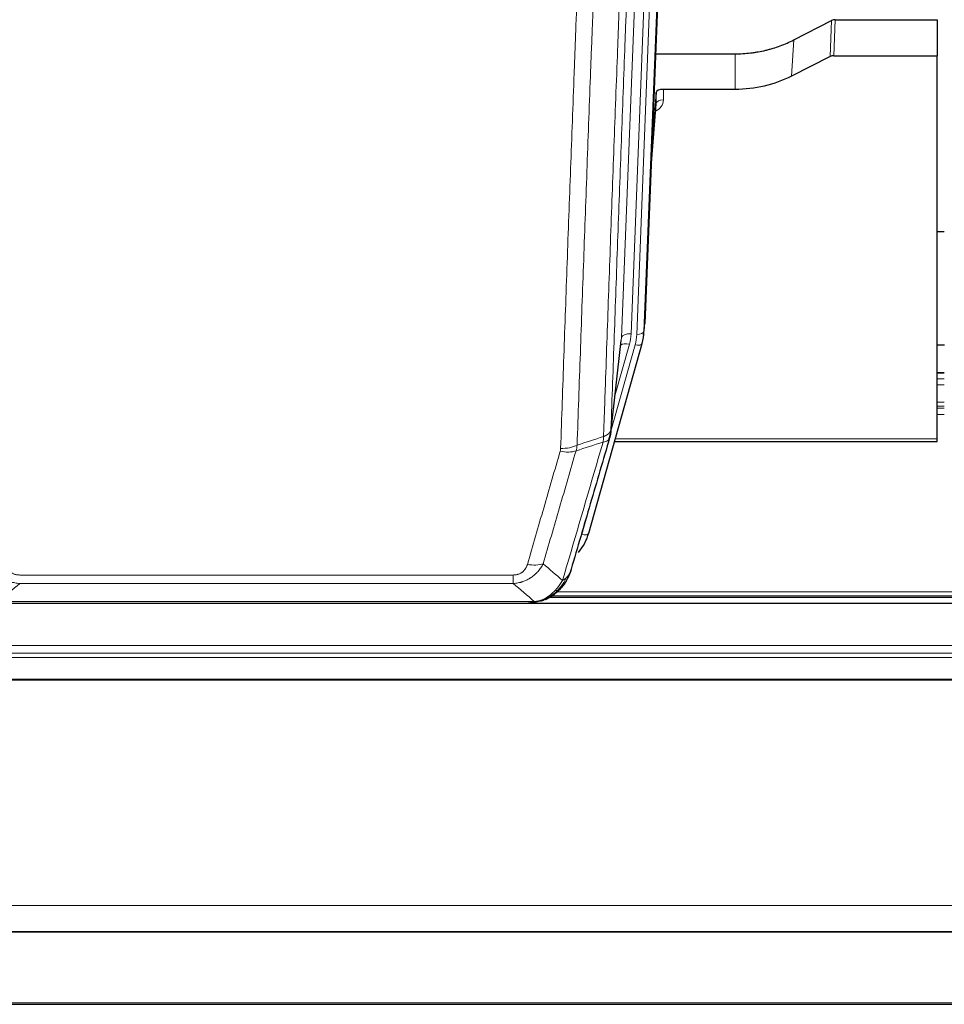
# Model space of a CAD drawing. Header units: inches. Extents: x 0 to 23760, y -13 to 16800.
# Tile 67 of 256: x 6763 to 7148, y 5565 to 5975. Entities that reach past the tile are written whole.
import ezdxf

# ---------------------------------------------------------------- set-up
doc = ezdxf.new("R2010")
doc.units = ezdxf.units.IN
doc.layers.add('1', color=7, linetype='Continuous', true_color=0xffffff)
doc.layers.add('254', color=7, linetype='Continuous', true_color=0xffffff)

msp = doc.modelspace()

# ---------------------------------------------------------------- linework, layer by layer
at = {"layer": '1', "color": 2, "linetype": 'Continuous', "lineweight": 25}
for p, q in [((7036.056, 6181.309), (7022.938, 5848.108)), ((7102.147, 5974.587), (7144.534, 5974.587)), ((7144.534, 5974.587), (7144.534, 5959.597)), ((7084.97, 5966.203), (7100.648, 5974.231)), ((7027.359, 5960.395), (7060.534, 5960.395)), ((7100.078, 5959.245), (7083.913, 5951.071)), ((7101.576, 5959.597), (7144.534, 5959.597)), ((7144.534, 5800.117), (7144.534, 5959.597)), ((7027.632, 5944.335), (7025.81, 5921.053)), ((7027.643, 5939.758), (7027.632, 5944.335)), ((7060.534, 5945.585), (7030.631, 5945.585)), ((7025.429, 5911.379), (7027.636, 5939.579)), ((7147.461, 5886.312), (7144.488, 5886.312)), ((7022.443, 5843.264), (7022.816, 5846.523)), ((6999.587, 5760.916), (7021.761, 5839.802)), ((7008.725, 5802.603), (7013.141, 5841.122)), ((7021.761, 5839.802), (7021.78, 5839.898)), ((7147.507, 5827.566), (7144.534, 5827.566)), ((7010.314, 5799.086), (7144.534, 5799.086)), ((7144.534, 5799.086), (7144.534, 5800.117)), ((6981.536, 5733.3), (6981.636, 5733.328)), ((6983.539, 5734.33), (7307.461, 5734.33)), ((7670.034, 5731.633), (6531.034, 5731.633)), ((6756.473, 5731.824), (6974.594, 5731.824)), ((6531.034, 5595.14), (7670.034, 5595.14)), ((6531.034, 5594.958), (7670.034, 5594.958)), ((6531.034, 5564.83), (7670.034, 5564.83))]:
    msp.add_line(p, q, dxfattribs=at)
at = {"layer": '1', "color": 110, "linetype": 'Continuous', "lineweight": 13}
for p, q in [((7030.289, 6175.816), (7017.223, 5843.922)), ((7019.57, 5843.629), (7032.681, 6176.651)), ((7035.675, 6177.871), (7022.564, 5844.849)), ((7013.231, 5842.295), (7026.297, 6174.189)), ((7102.147, 5974.587), (7101.576, 5959.597)), ((7100.078, 5959.245), (7100.648, 5974.231)), ((7083.913, 5951.071), (7084.97, 5966.203)), ((7060.534, 5945.585), (7060.534, 5960.395)), ((7030.631, 5945.585), (7030.641, 5941.169)), ((7025.436, 5911.571), (7027.643, 5939.758)), ((7022.564, 5844.849), (7022.938, 5848.108)), ((7008.801, 5803.394), (7018.873, 5839.228)), ((7008.854, 5804.115), (7013.231, 5842.295)), ((7010.5, 5818.083), (7016.526, 5839.521)), ((7144.534, 5827.51), (7147.507, 5827.51)), ((7144.534, 5825.062), (7147.507, 5825.062)), ((7144.534, 5822.584), (7147.507, 5822.584)), ((7144.534, 5815.394), (7147.507, 5815.394)), ((7144.534, 5813.742), (7147.507, 5813.742)), ((7144.534, 5812.957), (7147.507, 5812.957)), ((7144.534, 5810.259), (7147.507, 5810.259)), ((7010.601, 5800.117), (7144.534, 5800.117)), ((6996.699, 5760.342), (7001.425, 5777.153)), ((6762.862, 5743.488), (6968.205, 5743.488)), ((6968.205, 5739.955), (6968.205, 5743.488)), ((6968.205, 5739.955), (6762.862, 5739.955)), ((6981.636, 5733.328), (6981.705, 5733.486)), ((6984.357, 5734.891), (7306.643, 5734.891)), ((6986.289, 5736.504), (7304.636, 5736.504)), ((6754.131, 5732.487), (6976.937, 5732.487)), ((6531.034, 5714.176), (7670.034, 5714.176)), ((6531.034, 5710.934), (7670.034, 5710.934)), ((6531.034, 5709.09), (7670.034, 5709.09)), ((6531.034, 5700.176), (7670.034, 5700.176)), ((6531.034, 5699.732), (7670.034, 5699.732)), ((6531.034, 5605.905), (7670.034, 5605.905)), ((6531.034, 5565.375), (7670.034, 5565.375))]:
    msp.add_line(p, q, dxfattribs=at)
at = {"layer": '1', "color": 2, "linetype": 'Continuous', "lineweight": 25}
for centre, major_axis, ratio, start_param, end_param in [((7102.148, 5971.925), (3, -0.007), 0.8874311, 1.5734878, 2.096692), ((7101.579, 5956.968), (3, -0.011), 0.8761328, 1.5751062, 2.0983104), ((7030.631, 5944.291), (-3, 0), 0.4313147, 4.7122344, 6.2494043), ((6995.552, 5845.765), (27.027, -0.37), 0.8864308, 6.0512739, 6.2604253), ((6973.392, 5766.929), (27.014, -0.465), 0.8900028, 5.6783871, 6.0539117)]:
    msp.add_ellipse(centre, major_axis=major_axis, ratio=ratio, start_param=start_param, end_param=end_param, dxfattribs=at)
at = {"layer": '1', "color": 110, "linetype": 'Continuous', "lineweight": 13}
for centre, major_axis, ratio, start_param, end_param in [((7024.638, 5941.169), (6.003, -0.046), 0.8757409, 5.1963204, 6.2920244), ((7030.641, 5939.715), (-3, -0.007), 0.4848086, 4.7112485, 6.2484184), ((7017.223, 5842.075), (3.997, -0.157), 0.4614673, 1.5889619, 3.1073983), ((6993.205, 5844.672), (24.033, -0.038), 0.8858289, 6.0405671, 6.2497185), ((6995.552, 5844.379), (24.033, -0.038), 0.8858289, 6.0405671, 6.2497185), ((7019.57, 5845.015), (2.998, -0.118), 0.4614673, 4.7305545, 6.248991), ((7016.526, 5837.674), (3.851, -1.082), 0.4480327, 1.6960734, 2.8915811), ((7018.873, 5840.613), (2.888, -0.812), 0.4480327, 4.837666, 6.2831701), ((6987.713, 5800.592), (-9.604, 2.788), 0.5442898, 1.7274916, 2.473129), ((6987.901, 5801.765), (-9.994, 0.345), 0.559112, 1.5901207, 2.34753), ((6996.699, 5761.727), (2.888, -0.812), 0.4480327, 4.837666, 6.2831701), ((6974.052, 5753.71), (9.598, -2.808), 0.562843, 4.8755761, 5.6185342)]:
    msp.add_ellipse(centre, major_axis=major_axis, ratio=ratio, start_param=start_param, end_param=end_param, dxfattribs=at)
for points, knots in [([(7021.05, 6126.783), (7020.48, 6112.783), (7019.355, 6084.915), (7018.261, 6057.312), (7017.452, 6036.708), (7017.05, 6026.431), (7016.586, 6014.484), (7016.389, 6009.373), (7016.257, 6005.968), (7016.191, 6004.266), (7015.864, 5995.764), (7015.473, 5985.588), (7015.023, 5973.763), (7014.831, 5968.705), (7014.703, 5965.335), (7014.64, 5963.651), (7014.067, 5948.507), (7013.066, 5921.739), (7011.611, 5882.045), (7010.205, 5842.811), (7009.299, 5816.962), (7008.854, 5804.115)], [0, 0, 0, 0, 0.125, 0.25, 0.25, 0.3125, 0.34375, 0.359375, 0.359375, 0.375, 0.375, 0.4375, 0.46875, 0.484375, 0.484375, 0.5, 0.5, 0.625, 0.75, 0.875, 1, 1, 1, 1]), ([(7005.765, 5801.106), (7005.821, 5802.718), (7005.877, 5804.332), (7005.989, 5807.561), (7006.157, 5812.408), (7006.553, 5823.743), (7006.896, 5833.502), (7007.59, 5853.079), (7008.53, 5879.335), (7009.988, 5919.18), (7010.993, 5946.051), (7011.567, 5961.252), (7011.63, 5962.942), (7011.759, 5966.325), (7011.951, 5971.402), (7012.402, 5983.273), (7012.794, 5993.487), (7013.122, 6002.022), (7013.188, 6003.73), (7013.32, 6007.148), (7013.519, 6012.278), (7013.984, 6024.27), (7014.386, 6034.586), (7015.198, 6055.268), (7016.295, 6082.976), (7017.423, 6110.949), (7017.994, 6125.002)], [0, 0, 0, 0, 0.015625, 0.015625, 0.03125, 0.0625, 0.125, 0.125, 0.25, 0.375, 0.5, 0.5, 0.515625, 0.515625, 0.53125, 0.5625, 0.625, 0.625, 0.640625, 0.640625, 0.65625, 0.6875, 0.75, 0.75, 0.875, 1, 1, 1, 1]), ([(6987.901, 5796.172), (6988.338, 5808.885), (6989.229, 5834.463), (6990.149, 5860.343), (6990.851, 5879.866), (6991.087, 5886.392), (6991.563, 5899.483), (6991.803, 5906.047), (6992.528, 5925.796), (6993.02, 5939.033), (6993.643, 5955.669), (6993.768, 5959), (6994.02, 5965.67), (6994.398, 5975.688), (6994.781, 5985.743), (6995.551, 6005.901), (6996.593, 6032.91), (6998.201, 6073.814), (6999.302, 6101.344), (6999.859, 6115.174)], [0, 0, 0, 0, 0.125, 0.25, 0.25, 0.3125, 0.3125, 0.375, 0.375, 0.5, 0.5, 0.53125, 0.53125, 0.5625, 0.625, 0.625, 0.75, 0.875, 1, 1, 1, 1]), ([(7006.742, 6116.135), (7006.184, 6102.322), (7005.082, 6074.827), (7003.472, 6033.975), (7002.429, 6007.001), (7001.657, 5986.868), (7001.274, 5976.826), (7000.895, 5966.821), (7000.644, 5960.159), (7000.518, 5956.832), (6999.894, 5940.218), (6999.402, 5926.998), (6998.676, 5907.273), (6998.436, 5900.718), (6997.959, 5887.643), (6997.723, 5881.125), (6997.02, 5861.627), (6996.098, 5835.78), (6995.207, 5810.235), (6994.768, 5797.538)], [0, 0, 0, 0, 0.125, 0.25, 0.375, 0.375, 0.4375, 0.46875, 0.46875, 0.5, 0.5, 0.625, 0.625, 0.6875, 0.6875, 0.75, 0.75, 0.875, 1, 1, 1, 1]), ([(7005.765, 5801.106), (7005.778, 5801.111), (7005.803, 5801.12), (7005.841, 5801.135), (7005.879, 5801.149), (7005.917, 5801.164), (7005.956, 5801.18), (7005.994, 5801.195), (7006.033, 5801.211), (7006.071, 5801.227), (7006.11, 5801.243), (7006.149, 5801.259), (7006.188, 5801.276), (7006.227, 5801.293), (7006.266, 5801.311), (7006.305, 5801.328), (7006.344, 5801.346), (7006.383, 5801.365), (7006.422, 5801.383), (7006.461, 5801.402), (7006.5, 5801.421), (7006.54, 5801.44), (7006.579, 5801.46), (7006.618, 5801.48), (7006.657, 5801.5), (7006.697, 5801.521), (7006.736, 5801.542), (7006.775, 5801.563), (7006.814, 5801.585), (7006.853, 5801.607), (7006.892, 5801.629), (7006.931, 5801.651), (7006.97, 5801.674), (7007.008, 5801.697), (7007.047, 5801.721), (7007.085, 5801.745), (7007.124, 5801.769), (7007.162, 5801.793), (7007.2, 5801.818), (7007.238, 5801.843), (7007.276, 5801.869), (7007.313, 5801.894), (7007.351, 5801.92), (7007.388, 5801.947), (7007.425, 5801.974), (7007.462, 5802.001), (7007.499, 5802.028), (7007.535, 5802.056), (7007.572, 5802.084), (7007.608, 5802.113), (7007.643, 5802.142), (7007.679, 5802.171), (7007.714, 5802.201), (7007.749, 5802.231), (7007.783, 5802.261), (7007.818, 5802.291), (7007.852, 5802.322), (7007.885, 5802.354), (7007.918, 5802.385), (7007.954, 5802.42), (7007.991, 5802.456), (7008.029, 5802.496), (7008.066, 5802.535), (7008.103, 5802.575), (7008.139, 5802.615), (7008.174, 5802.655), (7008.208, 5802.696), (7008.242, 5802.736), (7008.274, 5802.777), (7008.306, 5802.818), (7008.337, 5802.859), (7008.367, 5802.9), (7008.396, 5802.942), (7008.425, 5802.984), (7008.452, 5803.026), (7008.479, 5803.068), (7008.504, 5803.11), (7008.529, 5803.152), (7008.553, 5803.195), (7008.576, 5803.237), (7008.599, 5803.28), (7008.62, 5803.323), (7008.641, 5803.366), (7008.66, 5803.409), (7008.679, 5803.453), (7008.697, 5803.496), (7008.714, 5803.54), (7008.73, 5803.583), (7008.745, 5803.627), (7008.76, 5803.671), (7008.773, 5803.715), (7008.786, 5803.759), (7008.798, 5803.803), (7008.808, 5803.848), (7008.818, 5803.892), (7008.827, 5803.936), (7008.836, 5803.981), (7008.843, 5804.025), (7008.849, 5804.07), (7008.853, 5804.1), (7008.854, 5804.115)], [0, 0, 0, 0, 0.0069372, 0.0139334, 0.0209887, 0.028103, 0.0352764, 0.0425088, 0.0498003, 0.0571509, 0.0645605, 0.0720292, 0.0795569, 0.0871437, 0.0947896, 0.1024945, 0.1102584, 0.1180815, 0.1259636, 0.1339048, 0.141905, 0.1499643, 0.1580827, 0.1662601, 0.1744966, 0.1827922, 0.1911468, 0.1995605, 0.2080333, 0.2165651, 0.225156, 0.233806, 0.2425151, 0.2512832, 0.2601104, 0.2689967, 0.277942, 0.2869465, 0.29601, 0.3051325, 0.3143142, 0.3235549, 0.3328547, 0.3422136, 0.3516315, 0.3611085, 0.3706446, 0.3802398, 0.3898941, 0.3996074, 0.4093798, 0.4192113, 0.4291019, 0.4390515, 0.4490602, 0.459128, 0.4692549, 0.4794409, 0.4896859, 0.4999901, 0.5124905, 0.524991, 0.5374914, 0.5499918, 0.5624922, 0.5749926, 0.587493, 0.5999934, 0.6124937, 0.6249941, 0.6374944, 0.6499948, 0.6624951, 0.6749954, 0.6874957, 0.699996, 0.7124963, 0.7249966, 0.7374968, 0.7499971, 0.7624973, 0.7749976, 0.7874978, 0.799998, 0.8124982, 0.8249984, 0.8374986, 0.8499988, 0.8624989, 0.8749991, 0.8874992, 0.8999993, 0.9124995, 0.9249996, 0.9374997, 0.9499998, 0.9624998, 0.9749999, 0.9875, 1, 1, 1, 1]), ([(6988.699, 5741.206), (6990.097, 5745.96), (6991.496, 5750.727), (6994.299, 5760.282), (6995.702, 5765.072), (6999.915, 5779.475), (7002.731, 5789.122), (7005.553, 5798.815)], [0, 0, 0, 0, 0.25, 0.25, 0.5, 0.5, 1, 1, 1, 1]), ([(7005.765, 5801.106), (7005.744, 5800.705), (7005.729, 5800.318), (7005.671, 5799.56), (7005.628, 5799.188), (7005.553, 5798.815)], [0, 0, 0, 0, 0.5, 0.5, 1, 1, 1, 1]), ([(7005.553, 5798.815), (7005.962, 5798.85), (7006.335, 5798.92), (7006.993, 5799.123), (7007.278, 5799.257), (7007.75, 5799.579), (7007.936, 5799.767), (7008.199, 5800.187), (7008.277, 5800.418), (7008.298, 5800.664)], [0, 0, 0, 0, 0.25, 0.25, 0.5, 0.5, 0.75, 0.75, 1, 1, 1, 1]), ([(6974.052, 5747.923), (6975.186, 5751.815), (6976.321, 5755.715), (6978.594, 5763.53), (6979.731, 5767.445), (6983.147, 5779.213), (6985.428, 5787.089), (6987.713, 5794.994)], [0, 0, 0, 0, 0.25, 0.25, 0.5, 0.5, 1, 1, 1, 1]), ([(6994.31, 5795.165), (6992.021, 5787.272), (6989.737, 5779.409), (6986.318, 5767.659), (6985.179, 5763.75), (6982.904, 5755.948), (6981.767, 5752.054), (6980.632, 5748.168)], [0, 0, 0, 0, 0.5, 0.5, 0.75, 0.75, 1, 1, 1, 1]), ([(6987.901, 5796.172), (6987.894, 5795.973), (6987.875, 5795.775), (6987.813, 5795.383), (6987.769, 5795.188), (6987.713, 5794.994)], [0, 0, 0, 0, 0.5, 0.5, 1, 1, 1, 1]), ([(6762.862, 5739.955), (6762.528, 5739.978), (6762.195, 5740.011), (6761.531, 5740.098), (6761.203, 5740.152), (6760.227, 5740.344), (6759.59, 5740.513), (6758.887, 5740.749), (6758.809, 5740.776), (6758.654, 5740.832), (6758.576, 5740.86), (6758.345, 5740.947), (6758.192, 5741.007), (6757.737, 5741.195), (6757.142, 5741.464), (6756.57, 5741.772), (6756.148, 5742.017), (6755.94, 5742.143), (6755.734, 5742.275), (6755.598, 5742.364), (6755.53, 5742.409), (6754.925, 5742.818), (6754.417, 5743.214), (6753.697, 5743.853), (6753.465, 5744.074), (6753.127, 5744.416), (6753.016, 5744.532), (6752.797, 5744.768), (6752.689, 5744.887), (6752.162, 5745.493), (6751.774, 5745.999), (6751.059, 5747.053), (6750.733, 5747.601), (6750.435, 5748.168)], [0, 0, 0, 0, 0.0625, 0.0625, 0.125, 0.125, 0.25, 0.25, 0.265625, 0.265625, 0.28125, 0.28125, 0.3125, 0.3125, 0.375, 0.4375, 0.4375, 0.46875, 0.484375, 0.484375, 0.5, 0.5, 0.625, 0.625, 0.6875, 0.6875, 0.71875, 0.71875, 0.75, 0.75, 0.875, 0.875, 1, 1, 1, 1]), ([(6762.862, 5743.488), (6762.68, 5743.488), (6762.497, 5743.494), (6762.134, 5743.52), (6761.954, 5743.54), (6761.598, 5743.594), (6761.423, 5743.627), (6761.076, 5743.709), (6760.905, 5743.758), (6760.694, 5743.828), (6760.652, 5743.842), (6760.569, 5743.872), (6760.444, 5743.919), (6760.323, 5743.969), (6760.084, 5744.074), (6759.776, 5744.227), (6759.489, 5744.405), (6759.316, 5744.525), (6759.282, 5744.549), (6759.214, 5744.599), (6759.18, 5744.624), (6759.08, 5744.7), (6759.015, 5744.752), (6758.825, 5744.911), (6758.706, 5745.021), (6758.479, 5745.249), (6758.372, 5745.367), (6758.17, 5745.61), (6758.074, 5745.735), (6757.961, 5745.896), (6757.939, 5745.928), (6757.895, 5745.993), (6757.873, 5746.025), (6757.809, 5746.124), (6757.768, 5746.19), (6757.65, 5746.389), (6757.576, 5746.524), (6757.439, 5746.796), (6757.376, 5746.934), (6757.199, 5747.351), (6757.1, 5747.635), (6757.015, 5747.923)], [0, 0, 0, 0, 0.0625, 0.0625, 0.125, 0.125, 0.1875, 0.1875, 0.25, 0.25, 0.265625, 0.265625, 0.28125, 0.3125, 0.3125, 0.375, 0.4375, 0.4375, 0.453125, 0.453125, 0.46875, 0.46875, 0.5, 0.5, 0.5625, 0.5625, 0.625, 0.625, 0.6875, 0.6875, 0.703125, 0.703125, 0.71875, 0.71875, 0.75, 0.75, 0.8125, 0.8125, 0.875, 0.875, 1, 1, 1, 1]), ([(6980.632, 5748.168), (6980.334, 5747.6), (6980.008, 5747.053), (6979.295, 5746.002), (6978.909, 5745.497), (6978.28, 5744.775), (6978.008, 5744.481), (6977.723, 5744.197), (6977.608, 5744.084), (6977.55, 5744.027), (6977.374, 5743.861), (6977.256, 5743.752), (6976.653, 5743.216), (6976.144, 5742.819), (6975.472, 5742.364), (6975.336, 5742.276), (6975.129, 5742.146), (6975.059, 5742.103), (6974.92, 5742.018), (6974.849, 5741.977), (6974.497, 5741.772), (6974.21, 5741.618), (6973.334, 5741.184), (6972.73, 5740.934), (6972.026, 5740.697), (6971.947, 5740.672), (6971.79, 5740.621), (6971.71, 5740.597), (6971.472, 5740.525), (6971.313, 5740.48), (6970.833, 5740.353), (6970.511, 5740.279), (6969.536, 5740.088), (6968.875, 5740.001), (6968.205, 5739.955)], [0, 0, 0, 0, 0.125, 0.125, 0.25, 0.25, 0.3125, 0.328125, 0.328125, 0.34375, 0.34375, 0.375, 0.375, 0.5, 0.5, 0.53125, 0.53125, 0.546875, 0.546875, 0.5625, 0.5625, 0.625, 0.625, 0.75, 0.75, 0.765625, 0.765625, 0.78125, 0.78125, 0.8125, 0.8125, 0.875, 0.875, 1, 1, 1, 1]), ([(6974.052, 5747.923), (6974.031, 5747.851), (6974.009, 5747.779), (6973.963, 5747.636), (6973.939, 5747.564), (6973.863, 5747.351), (6973.809, 5747.21), (6973.691, 5746.932), (6973.627, 5746.795), (6973.491, 5746.523), (6973.418, 5746.389), (6973.26, 5746.125), (6973.176, 5745.994), (6973.041, 5745.802), (6972.994, 5745.739), (6972.898, 5745.613), (6972.848, 5745.55), (6972.694, 5745.366), (6972.586, 5745.247), (6972.359, 5745.018), (6972.239, 5744.908), (6972.049, 5744.749), (6971.952, 5744.671), (6971.851, 5744.596), (6971.783, 5744.547), (6971.748, 5744.523), (6971.574, 5744.402), (6971.429, 5744.313), (6970.982, 5744.064), (6970.666, 5743.925), (6970.245, 5743.786), (6970.16, 5743.759), (6969.987, 5743.71), (6969.9, 5743.688), (6969.639, 5743.626), (6969.463, 5743.593), (6969.108, 5743.539), (6968.929, 5743.52), (6968.569, 5743.494), (6968.388, 5743.488), (6968.205, 5743.488)], [0, 0, 0, 0, 0.03125, 0.03125, 0.0625, 0.0625, 0.125, 0.125, 0.1875, 0.1875, 0.25, 0.25, 0.3125, 0.3125, 0.34375, 0.34375, 0.375, 0.375, 0.4375, 0.4375, 0.5, 0.5, 0.53125, 0.546875, 0.546875, 0.5625, 0.5625, 0.625, 0.625, 0.75, 0.75, 0.78125, 0.78125, 0.8125, 0.8125, 0.875, 0.875, 0.9375, 0.9375, 1, 1, 1, 1]), ([(6988.699, 5741.206), (6988.006, 5740.091), (6987.24, 5738.993), (6986.113, 5737.643), (6985.823, 5737.315), (6985.524, 5736.999)], [0, 0, 0, 0, 0.75, 0.75, 1, 1, 1, 1]), ([(6990.406, 5742.536), (6989.708, 5741.083), (6988.837, 5739.689), (6987.476, 5738.006), (6987.12, 5737.6), (6986.748, 5737.211)], [0, 0, 0, 0, 0.75, 0.75, 1, 1, 1, 1]), ([(6990.406, 5742.536), (6990.283, 5742.414), (6990.155, 5742.294), (6989.823, 5742.003), (6989.612, 5741.834), (6989.171, 5741.51), (6988.94, 5741.354), (6988.699, 5741.206)], [0, 0, 0, 0, 0.25, 0.25, 0.625, 0.625, 1, 1, 1, 1]), ([(6991.617, 5744.12), (6991.578, 5744.05), (6991.537, 5743.98), (6991.37, 5743.702), (6991.231, 5743.498), (6990.927, 5743.102), (6990.763, 5742.909), (6990.528, 5742.659), (6990.468, 5742.597), (6990.406, 5742.536)], [0, 0, 0, 0, 0.125, 0.125, 0.5, 0.5, 0.875, 0.875, 1, 1, 1, 1]), ([(6985.524, 5736.999), (6985.374, 5736.84), (6985.223, 5736.685), (6984.608, 5736.076), (6984.129, 5735.648), (6983.135, 5734.862), (6982.62, 5734.504), (6981.913, 5734.079), (6981.735, 5733.977), (6981.554, 5733.88)], [0, 0, 0, 0, 0.125, 0.125, 0.5, 0.5, 0.875, 0.875, 1, 1, 1, 1]), ([(6986.748, 5737.211), (6986.649, 5737.185), (6986.548, 5737.162), (6986.291, 5737.111), (6986.134, 5737.088), (6985.823, 5737.043), (6985.67, 5737.023), (6985.524, 5736.999)], [0, 0, 0, 0, 0.25, 0.25, 0.625, 0.625, 1, 1, 1, 1]), ([(6987.734, 5737.696), (6987.703, 5737.669), (6987.671, 5737.643), (6987.536, 5737.542), (6987.423, 5737.472), (6987.174, 5737.35), (6987.038, 5737.298), (6986.846, 5737.238), (6986.797, 5737.224), (6986.748, 5737.211)], [0, 0, 0, 0, 0.125, 0.125, 0.5, 0.5, 0.875, 0.875, 1, 1, 1, 1]), ([(6981.554, 5733.88), (6981.194, 5733.685), (6980.827, 5733.509), (6979.333, 5732.882), (6978.157, 5732.588), (6976.937, 5732.487)], [0, 0, 0, 0, 0.25, 0.25, 1, 1, 1, 1]), ([(6981.705, 5733.486), (6981.706, 5733.515), (6981.705, 5733.548), (6981.691, 5733.633), (6981.675, 5733.689), (6981.627, 5733.793), (6981.595, 5733.841), (6981.554, 5733.88)], [0, 0, 0, 0, 0.25, 0.25, 0.625, 0.625, 1, 1, 1, 1]), ([(6976.066, 5731.966), (6976.074, 5731.968), (6976.09, 5731.972), (6976.113, 5731.977), (6976.137, 5731.983), (6976.16, 5731.989), (6976.182, 5731.995), (6976.205, 5732.001), (6976.226, 5732.007), (6976.248, 5732.013), (6976.269, 5732.019), (6976.29, 5732.025), (6976.311, 5732.032), (6976.331, 5732.038), (6976.351, 5732.045), (6976.371, 5732.051), (6976.39, 5732.058), (6976.409, 5732.065), (6976.428, 5732.072), (6976.446, 5732.079), (6976.464, 5732.086), (6976.482, 5732.093), (6976.499, 5732.1), (6976.516, 5732.107), (6976.533, 5732.114), (6976.549, 5732.122), (6976.565, 5732.129), (6976.581, 5732.137), (6976.596, 5732.144), (6976.611, 5732.152), (6976.626, 5732.16), (6976.64, 5732.168), (6976.654, 5732.175), (6976.668, 5732.183), (6976.682, 5732.191), (6976.695, 5732.199), (6976.707, 5732.207), (6976.72, 5732.216), (6976.732, 5732.224), (6976.743, 5732.232), (6976.755, 5732.241), (6976.766, 5732.249), (6976.776, 5732.257), (6976.787, 5732.266), (6976.797, 5732.275), (6976.807, 5732.283), (6976.816, 5732.292), (6976.825, 5732.301), (6976.834, 5732.31), (6976.842, 5732.318), (6976.85, 5732.327), (6976.858, 5732.336), (6976.865, 5732.345), (6976.872, 5732.354), (6976.879, 5732.364), (6976.886, 5732.373), (6976.892, 5732.382), (6976.897, 5732.391), (6976.903, 5732.401), (6976.908, 5732.41), (6976.913, 5732.419), (6976.917, 5732.429), (6976.921, 5732.438), (6976.925, 5732.448), (6976.928, 5732.458), (6976.931, 5732.467), (6976.934, 5732.477), (6976.936, 5732.483), (6976.937, 5732.487)], [0, 0, 0, 0, 0.0185022, 0.0368847, 0.0551481, 0.073293, 0.0913199, 0.1092294, 0.1270222, 0.1446988, 0.1622598, 0.1797059, 0.1970378, 0.2142561, 0.2313614, 0.2483544, 0.265236, 0.2820066, 0.2986672, 0.3152184, 0.331661, 0.3479958, 0.3642235, 0.380345, 0.3963611, 0.4122725, 0.4280803, 0.4437851, 0.459388, 0.4748898, 0.4902915, 0.5055939, 0.5207981, 0.535905, 0.5509156, 0.565831, 0.5806521, 0.5953801, 0.6100159, 0.6245607, 0.6390157, 0.6533819, 0.6676604, 0.6818526, 0.6959596, 0.7099825, 0.7239227, 0.7377815, 0.75156, 0.7652597, 0.7788818, 0.7924277, 0.8058989, 0.8192966, 0.8326224, 0.8458776, 0.8590638, 0.8721825, 0.8852351, 0.8982233, 0.9111485, 0.9240124, 0.9368166, 0.9495628, 0.9622525, 0.9748874, 0.9874694, 1, 1, 1, 1])]:
    msp.add_open_spline(points, degree=3, knots=knots, dxfattribs=at)
at = {"layer": '1', "color": 2, "linetype": 'Continuous', "lineweight": 25}
for points, knots in [([(7060.534, 5960.395), (7061.604, 5960.395), (7063.739, 5960.458), (7065.864, 5960.644), (7067.19, 5960.799), (7067.455, 5960.832), (7067.984, 5960.902), (7068.775, 5961.012), (7069.563, 5961.139), (7071.134, 5961.417), (7072.174, 5961.632), (7073.336, 5961.909), (7073.465, 5961.94), (7073.722, 5962.003), (7074.108, 5962.1), (7075.004, 5962.334), (7075.764, 5962.551), (7077.274, 5963.007), (7079.261, 5963.672), (7081.195, 5964.449), (7083.103, 5965.283), (7084.043, 5965.728), (7084.97, 5966.203)], [0, 0, 0, 0, 0.125, 0.25, 0.25, 0.28125, 0.28125, 0.3125, 0.375, 0.375, 0.5, 0.5, 0.515625, 0.515625, 0.53125, 0.5625, 0.625, 0.625, 0.75, 0.875, 0.875, 1, 1, 1, 1]), ([(7083.913, 5951.071), (7080.38, 5949.285), (7076.578, 5947.906), (7068.695, 5946.056), (7064.615, 5945.585), (7060.534, 5945.585)], [0, 0, 0, 0, 0.5, 0.5, 1, 1, 1, 1]), ([(7008.854, 5804.115), (7008.854, 5804.104), (7008.853, 5804.064), (7008.849, 5803.978), (7008.842, 5803.839), (7008.831, 5803.646), (7008.812, 5803.4), (7008.783, 5803.101), (7008.742, 5802.749), (7008.698, 5802.449), (7008.659, 5802.218), (7008.634, 5802.075), (7008.608, 5801.936), (7008.581, 5801.801), (7008.553, 5801.669), (7008.526, 5801.542), (7008.498, 5801.419), (7008.469, 5801.299), (7008.441, 5801.184), (7008.412, 5801.072), (7008.383, 5800.965), (7008.355, 5800.861), (7008.327, 5800.761), (7008.308, 5800.696), (7008.298, 5800.664)], [0, 0, 0, 0, 0.0092499, 0.0337179, 0.073404, 0.128308, 0.1984299, 0.2837694, 0.3843264, 0.5001005, 0.5424888, 0.5838484, 0.6241794, 0.6634821, 0.7017567, 0.7390032, 0.7752221, 0.8104134, 0.8445775, 0.8777146, 0.909825, 0.9409091, 0.9709673, 1, 1, 1, 1]), ([(7008.298, 5800.664), (7005.612, 5791.453), (7002.933, 5782.283), (6998.922, 5768.59), (6997.587, 5764.037), (6994.919, 5754.95), (6993.586, 5750.417), (6992.256, 5745.895)], [0, 0, 0, 0, 0.5, 0.5, 0.75, 0.75, 1, 1, 1, 1]), ([(6992.256, 5745.895), (6992.25, 5745.873), (6992.238, 5745.829), (6992.22, 5745.763), (6992.202, 5745.697), (6992.183, 5745.632), (6992.165, 5745.567), (6992.146, 5745.502), (6992.127, 5745.437), (6992.108, 5745.373), (6992.088, 5745.309), (6992.069, 5745.246), (6992.049, 5745.182), (6992.03, 5745.119), (6992.01, 5745.057), (6991.99, 5744.994), (6991.969, 5744.932), (6991.949, 5744.87), (6991.928, 5744.809), (6991.908, 5744.747), (6991.887, 5744.686), (6991.866, 5744.626), (6991.845, 5744.565), (6991.824, 5744.505), (6991.802, 5744.445), (6991.781, 5744.385), (6991.759, 5744.326), (6991.738, 5744.267), (6991.716, 5744.208), (6991.694, 5744.15), (6991.672, 5744.092), (6991.649, 5744.034), (6991.627, 5743.976), (6991.605, 5743.919), (6991.582, 5743.862), (6991.56, 5743.805), (6991.537, 5743.749), (6991.514, 5743.693), (6991.491, 5743.637), (6991.468, 5743.581), (6991.445, 5743.526), (6991.422, 5743.471), (6991.398, 5743.416), (6991.375, 5743.362), (6991.351, 5743.307), (6991.328, 5743.253), (6991.304, 5743.2), (6991.281, 5743.147), (6991.257, 5743.093), (6991.233, 5743.041), (6991.209, 5742.988), (6991.185, 5742.936), (6991.161, 5742.884), (6991.137, 5742.832), (6991.113, 5742.781), (6991.088, 5742.73), (6991.064, 5742.679), (6991.04, 5742.629), (6991.015, 5742.578), (6990.991, 5742.528), (6990.966, 5742.479), (6990.942, 5742.429), (6990.917, 5742.38), (6990.893, 5742.331), (6990.868, 5742.283), (6990.843, 5742.234), (6990.825, 5742.198), (6990.814, 5742.178), (6990.812, 5742.175)], [0, 0, 0, 0, 0.0171812, 0.0343046, 0.0513704, 0.0683783, 0.0853286, 0.1022212, 0.119056, 0.1358331, 0.1525524, 0.1692141, 0.185818, 0.2023642, 0.2188526, 0.2352834, 0.2516564, 0.2679717, 0.2842292, 0.3004291, 0.3165712, 0.3326555, 0.3486822, 0.3646511, 0.3805623, 0.3964158, 0.4122116, 0.4279496, 0.4436299, 0.4592525, 0.4748173, 0.4903244, 0.5057738, 0.5211655, 0.5364994, 0.5517757, 0.5669942, 0.5821549, 0.597258, 0.6123033, 0.6272909, 0.6422208, 0.6570929, 0.6719073, 0.686664, 0.701363, 0.7160042, 0.7305878, 0.7451136, 0.7595816, 0.773992, 0.7883446, 0.8026395, 0.8168767, 0.8310561, 0.8451778, 0.8592418, 0.8732481, 0.8871967, 0.9010875, 0.9149206, 0.928696, 0.9424136, 0.9560736, 0.9696758, 0.9832203, 0.996707, 1, 1, 1, 1]), ([(6992.256, 5745.895), (6992.171, 5745.434), (6992.029, 5744.983), (6991.766, 5744.404), (6991.694, 5744.261), (6991.617, 5744.12)], [0, 0, 0, 0, 0.75, 0.75, 1, 1, 1, 1]), ([(6991.617, 5744.12), (6991.004, 5742.381), (6990.108, 5740.692), (6988.579, 5738.656), (6988.169, 5738.165), (6987.734, 5737.696)], [0, 0, 0, 0, 0.75, 0.75, 1, 1, 1, 1]), ([(6986.748, 5737.211), (6986.562, 5737.017), (6986.373, 5736.826), (6985.601, 5736.083), (6984.991, 5735.567), (6983.722, 5734.629), (6983.062, 5734.207), (6982.161, 5733.715), (6981.933, 5733.597), (6981.705, 5733.486)], [0, 0, 0, 0, 0.125, 0.125, 0.5, 0.5, 0.875, 0.875, 1, 1, 1, 1]), ([(6987.734, 5737.696), (6987.516, 5737.461), (6987.293, 5737.232), (6986.419, 5736.382), (6985.729, 5735.801), (6985.002, 5735.275)], [0, 0, 0, 0, 0.2626999, 0.2626999, 1, 1, 1, 1]), ([(6988.113, 5738.166), (6988.057, 5738.064), (6987.988, 5737.961), (6987.852, 5737.805), (6987.796, 5737.749), (6987.734, 5737.696)], [0, 0, 0, 0, 0.6295096, 0.6295096, 1, 1, 1, 1]), ([(6981.705, 5733.486), (6981.247, 5733.262), (6980.783, 5733.063), (6978.913, 5732.361), (6977.476, 5732.055), (6976.066, 5731.966)], [0, 0, 0, 0, 0.25, 0.25, 1, 1, 1, 1]), ([(6981.536, 5733.3), (6980.958, 5733.05), (6980.37, 5732.831), (6979.689, 5732.616), (6979.602, 5732.59), (6979.515, 5732.563)], [0, 0, 0, 0, 0.8717446, 0.8717446, 1, 1, 1, 1]), ([(6974.394, 5731.826), (6974.409, 5731.826), (6974.437, 5731.825), (6974.478, 5731.825), (6974.519, 5731.824), (6974.558, 5731.824), (6974.597, 5731.824), (6974.634, 5731.824), (6974.671, 5731.824), (6974.706, 5731.825), (6974.74, 5731.825), (6974.773, 5731.826), (6974.805, 5731.827), (6974.836, 5731.827), (6974.866, 5731.828), (6974.895, 5731.829), (6974.923, 5731.83), (6974.95, 5731.831), (6974.976, 5731.832), (6975.001, 5731.834), (6975.024, 5731.835), (6975.047, 5731.836), (6975.068, 5731.837), (6975.089, 5731.838), (6975.108, 5731.839), (6975.127, 5731.84), (6975.144, 5731.842), (6975.16, 5731.843), (6975.176, 5731.844), (6975.19, 5731.845), (6975.203, 5731.846), (6975.215, 5731.846), (6975.226, 5731.847), (6975.236, 5731.848), (6975.245, 5731.849), (6975.253, 5731.849), (6975.259, 5731.85), (6975.265, 5731.85), (6975.27, 5731.851), (6975.282, 5731.852), (6975.303, 5731.853), (6975.332, 5731.856), (6975.361, 5731.859), (6975.389, 5731.861), (6975.417, 5731.864), (6975.445, 5731.867), (6975.472, 5731.87), (6975.499, 5731.873), (6975.526, 5731.876), (6975.552, 5731.879), (6975.578, 5731.882), (6975.603, 5731.886), (6975.629, 5731.889), (6975.654, 5731.892), (6975.678, 5731.896), (6975.703, 5731.899), (6975.727, 5731.903), (6975.75, 5731.907), (6975.774, 5731.91), (6975.797, 5731.914), (6975.819, 5731.918), (6975.842, 5731.922), (6975.864, 5731.926), (6975.885, 5731.929), (6975.907, 5731.933), (6975.928, 5731.937), (6975.949, 5731.941), (6975.969, 5731.946), (6975.989, 5731.95), (6976.009, 5731.954), (6976.028, 5731.958), (6976.047, 5731.962), (6976.06, 5731.965), (6976.066, 5731.966)], [0, 0, 0, 0, 0.0247661, 0.0489206, 0.0724636, 0.0953949, 0.1177147, 0.1394229, 0.1605195, 0.1810045, 0.2008779, 0.2201398, 0.23879, 0.2568287, 0.2742558, 0.2910713, 0.3072753, 0.3228676, 0.3378484, 0.3522176, 0.3659752, 0.3791212, 0.3916556, 0.4035785, 0.4148897, 0.4255894, 0.4356775, 0.445154, 0.454019, 0.4622723, 0.4699141, 0.4769443, 0.4833629, 0.48917, 0.4943654, 0.4989493, 0.5029216, 0.5062824, 0.5090316, 0.5111692, 0.5284651, 0.5456049, 0.5625886, 0.5794163, 0.5960881, 0.612604, 0.6289642, 0.6451687, 0.6612176, 0.6771111, 0.6928491, 0.7084319, 0.7238594, 0.7391318, 0.7542492, 0.7692118, 0.7840195, 0.7986726, 0.8131712, 0.8275153, 0.8417051, 0.8557408, 0.8696224, 0.8833501, 0.8969241, 0.9103445, 0.9236114, 0.936725, 0.9496856, 0.9624932, 0.975148, 0.9876502, 1, 1, 1, 1])]:
    msp.add_open_spline(points, degree=3, knots=knots, dxfattribs=at)
for points, degree in [([(7007.981, 5799.853), (7008.731, 5802.684)], 1), ([(6981.634, 5733.327), (6983.501, 5734.162), (6985.148, 5735.382)], 2), ([(6976.129, 5731.904), (6975.547, 5731.848), (6974.968, 5731.823), (6974.394, 5731.826)], 3)]:
    msp.add_open_spline(points, degree=degree, dxfattribs=at)
at = {"layer": '1', "color": 110, "linetype": 'Continuous', "lineweight": 13}
for points in [[(7005.553, 5798.815), (7001.806, 5797.601), (6998.058, 5796.384), (6994.31, 5795.165)], [(6994.768, 5797.538), (6998.434, 5798.729), (7002.1, 5799.919), (7005.765, 5801.106)], [(6994.768, 5797.538), (6994.728, 5797.131), (6994.611, 5796.328), (6994.422, 5795.549), (6994.31, 5795.165)], [(6980.632, 5748.168), (6983.336, 5745.849), (6986.025, 5743.529), (6988.699, 5741.206)], [(6762.862, 5739.955), (6759.935, 5737.468), (6757.024, 5734.979), (6754.131, 5732.487)], [(6976.937, 5732.487), (6974.043, 5734.979), (6971.133, 5737.468), (6968.205, 5739.955)]]:
    msp.add_open_spline(points, degree=3, dxfattribs=at)
at = {"layer": '254', "color": 2, "linetype": 'Continuous', "lineweight": 25}
msp.add_line((7147.538, 5839.126), (7144.54, 5839.126), dxfattribs=at)

doc.saveas('drawing.dxf')
